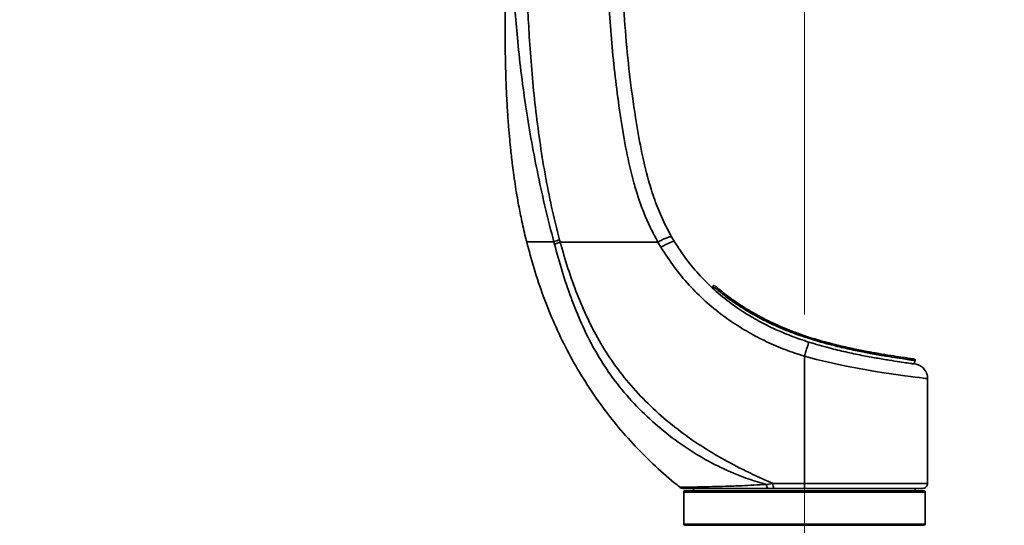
# Model space of a CAD drawing. Header units: millimetres. Extents: x 0 to 297, y 0 to 209.
# Tile 26 of 37: x 59 to 99, y 126 to 146. Entities that reach past the tile are written whole.
import ezdxf

# ---------------------------------------------------------------- set-up
doc = ezdxf.new("R2010")
doc.units = ezdxf.units.MM
doc.linetypes.add('CENTERX2', pattern=[20.32, 12.7, -2.54, 2.54, -2.54])
doc.layers.add('图层0', color=7, linetype='Continuous')
doc.styles.add('SLDTEXTSTYLE1', font='TXT', dxfattribs={"width": 0.7, "bigfont": 'bigfont'})
doc.styles.add('SLDTEXTSTYLE2', font='TXT', dxfattribs={"width": 0.7})
doc.dimstyles.new('SLDDIMSTYLE0', dxfattribs={"dimtxt": 4, "dimasz": 3, "dimexe": 0, "dimexo": 0.0625, "dimgap": 1, "dimtad": 2, "dimlfac": 10, "dimrnd": 1e-09, "dimzin": 12, "dimdsep": 46, "dimtxsty": 'SLDTEXTSTYLE2', "dimsah": 1, "dimcen": 0.09, "dimadec": 0, "dimazin": 3, "dimtfac": 1, "dimtofl": 0, "dimtmove": 0, "dimatfit": 3, "dimfxl": 0, "dimfrac": 2, "dimtolj": 1, "dimtzin": 12, "dimarcsym": 0})
doc.dimstyles.new('SLDDIMSTYLE4', dxfattribs={"dimtxt": 3.5, "dimasz": 3, "dimexe": 0, "dimexo": 0.0625, "dimgap": 0.875, "dimtad": 0, "dimtih": 1, "dimtoh": 1, "dimlfac": 3, "dimrnd": 1e-09, "dimzin": 12, "dimdsep": 46, "dimtxsty": 'SLDTEXTSTYLE2', "dimblk1": 'NONE', "dimblk2": 'NONE', "dimsah": 1, "dimcen": 0, "dimadec": 0, "dimazin": 3, "dimtol": 1, "dimtp": 0.03, "dimtm": -0.01, "dimtfac": 1, "dimtmove": 0, "dimatfit": 3, "dimldrblk": 'NONE', "dimfxl": 0, "dimfrac": 2, "dimtolj": 1, "dimarcsym": 0})
doc.dimstyles.new('SLDDIMSTYLE8', dxfattribs={"dimtxt": 3.5, "dimasz": 3, "dimexe": 0, "dimexo": 0.0625, "dimgap": 0.875, "dimtad": 0, "dimtih": 1, "dimtoh": 1, "dimlfac": 3, "dimrnd": 1e-09, "dimzin": 12, "dimdsep": 46, "dimtxsty": 'SLDTEXTSTYLE2', "dimblk1": 'NONE', "dimblk2": 'NONE', "dimsah": 1, "dimcen": 0, "dimadec": 0, "dimazin": 3, "dimtfac": 1, "dimtmove": 0, "dimatfit": 3, "dimldrblk": 'NONE', "dimfxl": 0, "dimfrac": 2, "dimtolj": 1, "dimtzin": 12, "dimarcsym": 0})

# ---------------------------------------------------------------- blocks, each defined once
blk = doc.blocks.new('_D_1')
at = {"layer": '图层0'}
for p, q in [((75.322, 119.247), (75.322, 124.2)), ((97.916, 119.701), (97.916, 124.2)), ((97.916, 123.2), (75.322, 123.2)), ((97.916, 123.2), (110.965, 123.2))]:
    blk.add_line(p, q, dxfattribs=at)
for points in [[(75.322, 123.2), (78.322, 122.75), (78.322, 123.65)], [(97.916, 123.2), (94.916, 123.65), (94.916, 122.75)]]:
    blk.add_solid(points, dxfattribs=at)
at = {"layer": '图层0', "insert": (103.982, 128.356), "char_height": 4, "attachment_point": 1, "style": 'SLDTEXTSTYLE2'}
blk.add_mtext('226', dxfattribs=at)
blk = doc.blocks.new('_D_4')
at = {"layer": '图层0'}
for p, q in [((75.972, 156.772), (53.302, 156.772)), ((54.302, 156.772), (54.302, 114.772)), ((72.822, 114.772), (53.302, 114.772))]:
    blk.add_line(p, q, dxfattribs=at)
for points in [[(54.302, 156.772), (53.852, 153.772), (54.752, 153.772)], [(54.302, 114.772), (54.752, 117.772), (53.852, 117.772)]]:
    blk.add_solid(points, dxfattribs=at)
at = {"layer": '图层0', "insert": (49.146, 132.28), "char_height": 4, "attachment_point": 1, "rotation": 90, "style": 'SLDTEXTSTYLE2'}
blk.add_mtext('420', dxfattribs=at)
blk = doc.blocks.new('_D_11')
at = {"layer": '图层0'}
for p, q in [((86.743, 175.172), (43.722, 175.172)), ((44.722, 54.772), (44.722, 175.172)), ((84.684, 54.772), (43.722, 54.772))]:
    blk.add_line(p, q, dxfattribs=at)
for start, end in [(63.4349, 116.5651), (243.4349, 296.5651)]:
    blk.add_arc((42.395, 114.972), 5.205, start, end, dxfattribs=at)
for points in [[(44.722, 175.172), (44.272, 172.172), (45.172, 172.172)], [(44.722, 54.772), (45.172, 57.772), (44.272, 57.772)]]:
    blk.add_solid(points, dxfattribs=at)
at = {"layer": '图层0', "insert": (39.566, 110.317), "char_height": 4, "attachment_point": 1, "rotation": 90, "style": 'SLDTEXTSTYLE2'}
blk.add_mtext('1204', dxfattribs=at)
blk = doc.blocks.new('SW_SYMBOL_HOLE_DEPTH')
at = {"layer": '图层0', "color": 0}
for p, q in [((0, 875), (800, 875)), ((400, 875), (400, 75)), ((100, 555), (400, 75)), ((700, 555), (400, 75))]:
    blk.add_line(p, q, dxfattribs=at)
blk = doc.blocks.new('_D_19')
at = {"layer": '图层0'}
blk.add_line((194.198, 127.557), (173.144, 127.557), dxfattribs=at)
at = {"layer": '图层0', "xscale": 0.004072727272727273, "yscale": 0.004072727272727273, "zscale": 0.004072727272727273}
blk.add_blockref('SW_SYMBOL_HOLE_DEPTH', (186.907, 127.843), dxfattribs=at)
at = {"layer": '图层0', "attachment_point": 1, "style": 'SLDTEXTSTYLE2'}
for s, insert, char_height in [('0.03', (182.252, 132.709), 2), ('+', (181.088, 132.709), 2), ('%%c', (173.144, 132.069), 3.5), ('4', (177.014, 132.069), 3.5), ('6', (190.573, 132.069), 3.5), ('0.01', (182.252, 130.381), 2), ('+', (181.088, 130.381), 2)]:
    blk.add_mtext(s, dxfattribs=dict(at, insert=insert, char_height=char_height))
blk = doc.blocks.new('_None')
blk = doc.blocks.new('_D_23')
at = {"layer": '图层0'}
blk.add_line((235.955, 182.979), (261.78, 182.979), dxfattribs=at)
at = {"layer": '图层0', "char_height": 3.5, "attachment_point": 1}
for s, insert, style in [('%%c', (241.616, 186.489), 'SLDTEXTSTYLE2'), ('贯穿', (253.565, 186.489), 'SLDTEXTSTYLE1'), ('6-', (237.542, 186.489), 'SLDTEXTSTYLE2'), ('6.6', (245.486, 186.489), 'SLDTEXTSTYLE2'), ('圆周均布', (241.514, 182.416), 'SLDTEXTSTYLE1')]:
    blk.add_mtext(s, dxfattribs=dict(at, insert=insert, style=style))

msp = doc.modelspace()

# ---------------------------------------------------------------- linework, layer by layer
at = {"color": 7, "linetype": 'Continuous', "lineweight": 35}
for p, q in [((85.083274, 137.484335), (85.198003, 137.289833)), ((80.325007, 137.193058), (80.299628, 137.288348)), ((80.559162, 137.272081), (80.324977, 137.193043)), ((84.528755, 137.272079), (84.527494, 137.27489)), ((84.648797, 137.066622), (84.528755, 137.272078)), ((85.200688, 137.286102), (85.146246, 137.378056)), ((86.758936, 135.482627), (86.738678, 135.420281)), ((90.472454, 132.641236), (90.473879, 132.642372)), ((90.472454, 132.641236), (90.472454, 127.472053)), ((94.92338, 132.326967), (94.966312, 132.459099)), ((95.472454, 127.472078), (95.472454, 131.728959)), ((85.572454, 127.122078), (85.572454, 125.822078)), ((85.622454, 127.172078), (95.322454, 127.172078)), ((85.972454, 127.272078), (85.972454, 127.172078)), ((89.197005, 127.468276), (88.937677, 127.435408)), ((89.231924, 127.272078), (88.987901, 127.272078)), ((94.972454, 127.172078), (94.972454, 127.272078)), ((95.372454, 125.822078), (95.372454, 127.122078)), ((95.322454, 125.772078), (85.622454, 125.772078))]:
    msp.add_line(p, q, dxfattribs=at)
at = {"color": 8, "linetype": 'Continuous', "lineweight": 35}
for p, q in [((95.372454, 127.122078), (85.572454, 127.122078)), ((85.572454, 125.822078), (95.372454, 125.822078))]:
    msp.add_line(p, q, dxfattribs=at)
at = {"color": 7, "linetype": 'Continuous', "lineweight": 35, "flags": 128}
for points in [[(85.143182, 137.382772), (85.120725, 137.422901), (85.083525, 137.489269)], [(84.648797, 137.066622), (84.748171, 137.124402), (84.845201, 137.176744), (84.936272, 137.221698), (85.017993, 137.257592), (85.087322, 137.283089), (85.141678, 137.297239), (85.179035, 137.299515), (85.198003, 137.289833)], [(93.068071, 132.823291), (93.073652, 132.821336), (93.078619, 132.81735), (93.082758, 132.811502), (93.085891, 132.804045), (93.087884, 132.795299), (93.088651, 132.78564), (93.088158, 132.775484), (93.086428, 132.765266)]]:
    msp.add_lwpolyline(points, dxfattribs=at)
at = {"color": 8, "linetype": 'Continuous', "lineweight": 35, "flags": 128}
msp.add_lwpolyline([(95.472311, 131.728976), (95.451947, 131.731368), (95.390794, 131.738663), (95.285015, 131.751612), (95.137207, 131.770123), (94.971983, 131.791255), (94.775992, 131.816923), (94.543532, 131.848169), (94.281807, 131.884489), (93.999142, 131.925255), (93.692514, 131.971501), (93.354148, 132.025186), (92.995504, 132.085436), (92.254154, 132.22248), (91.85473, 132.304296), (91.447169, 132.394319), (90.962981, 132.510941), (90.47246, 132.641234), (90.472454, 132.641236), (90.472454, 132.641236)], dxfattribs=at)
at = {"color": 7, "linetype": 'Continuous', "lineweight": 35}
for centre, radius, start, end in [((81.934964, 132.768514), 4.806581, 106.9467987, 109.890799), ((85.542686, 127.472078), 0.2, 232.2430016, 270.0012673), ((85.622454, 127.122078), 0.05, 90, 180), ((89.126588, 127.404111), 0.191486, 170.5932602, 223.5918814), ((89.50244, 127.421431), 0.309006, 171.280426, 208.9032187), ((95.272454, 127.472078), 0.2, 269.9999873, 0.6855262), ((95.322454, 127.122078), 0.05, 0, 90), ((85.622454, 125.822078), 0.05, 180, 270), ((95.322454, 125.822078), 0.05, 270, 0)]:
    msp.add_arc(centre, radius, start, end, dxfattribs=at)
for points, knots in [([(78.333188, 147.772075), (78.32909, 147.43961), (78.320983, 146.781873), (78.320419, 145.829319), (78.329476, 144.943665), (78.347923, 144.145722), (78.375859, 143.383339), (78.413115, 142.667931), (78.458564, 142.010853), (78.504435, 141.471711), (78.546481, 141.0472), (78.58099, 140.734699), (78.605181, 140.530967), (78.623315, 140.384393), (78.641223, 140.244186), (78.665581, 140.061437), (78.70558, 139.776607), (78.767786, 139.369407), (78.861649, 138.820752), (78.990056, 138.173111), (79.103597, 137.647563), (79.185123, 137.341178), (79.201306, 137.280363)], [0, 0, 0, 0, 0.094468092, 0.186891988, 0.270636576, 0.346111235, 0.413660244, 0.48738661, 0.549640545, 0.600788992, 0.64111749, 0.670841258, 0.690116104, 0.699408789, 0.71280394, 0.730275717, 0.751791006, 0.794523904, 0.847309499, 0.909922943, 0.982120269, 1, 1, 1, 1]), ([(80.299628, 137.288348), (80.185648, 137.733148), (79.957688, 138.622756), (79.661061, 139.968831), (79.396256, 141.321955), (79.16981, 142.682776), (78.98192, 144.050033), (78.791583, 145.74474), (78.706661, 146.988287), (78.653136, 147.77208)], [0, 0, 0, 0, 0.129804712, 0.259611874, 0.389420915, 0.5192287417, 0.6489979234, 0.778767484, 1, 1, 1, 1]), ([(79.204957, 147.772078), (79.204958, 147.772076), (79.230227, 147.002956), (79.28708, 145.778797), (79.413092, 144.103119), (79.549022, 142.742954), (79.722279, 141.386456), (79.939639, 140.035374), (80.200926, 138.691929), (80.422928, 137.808213), (80.533924, 137.366373)], [0, 0, 0, 0, 0.00000057, 0.219389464, 0.349205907, 0.479019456, 0.609152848, 0.739280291, 0.869645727, 1, 1, 1, 1]), ([(84.527494, 137.27489), (84.424667, 137.463961), (84.219007, 137.842115), (83.959188, 138.438813), (83.735146, 139.053949), (83.481972, 139.898345), (83.237222, 140.979042), (83.008395, 142.304138), (82.824701, 143.651349), (82.680507, 145.014849), (82.569388, 146.382827), (82.524773, 147.296697), (82.502453, 147.753893)], [0, 0, 0, 0, 0.060436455, 0.120876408, 0.182334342, 0.243803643, 0.367518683, 0.491725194, 0.618824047, 0.746088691, 0.872971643, 1, 1, 1, 1]), ([(83.09151, 147.772078), (83.093398, 147.727728), (83.12054, 147.090278), (83.195101, 145.860483), (83.364742, 144.08963), (83.583472, 142.4831), (83.8342, 141.042137), (84.092189, 139.923844), (84.389145, 138.982648), (84.694149, 138.212201), (84.953664, 137.726773), (85.083274, 137.484335)], [0, 0, 0, 0, 0.012544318, 0.180299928, 0.348138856, 0.51587413, 0.639868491, 0.763798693, 0.842529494, 0.92135398, 1, 1, 1, 1]), ([(84.527494, 137.27489), (84.586538, 137.30722), (84.704624, 137.37188), (84.866787, 137.445209), (84.994488, 137.490133), (85.054026, 137.497766), (85.07682, 137.491672), (85.081011, 137.486908), (85.083274, 137.484335)], [0, 0, 0, 0, 0.218018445, 0.43603689, 0.654055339, 0.872073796, 0.930923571, 1, 1, 1, 1]), ([(79.201109, 137.28023), (79.2962, 136.919155), (79.493699, 136.169222), (79.871747, 135.058219), (80.31765, 133.951502), (80.828216, 132.885908), (81.402048, 131.86381), (82.039103, 130.887995), (82.738337, 129.961354), (83.496598, 129.084415), (84.315789, 128.264234), (84.961234, 127.676146), (85.346073, 127.379634), (85.424234, 127.319412)], [0, 0, 0, 0, 0.093608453, 0.194419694, 0.294035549, 0.392660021, 0.490499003, 0.587760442, 0.684654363, 0.781392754, 0.878189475, 0.975260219, 1, 1, 1, 1]), ([(88.937677, 127.435408), (88.878614, 127.450075), (88.558515, 127.529567), (87.885756, 127.754145), (86.942794, 128.165961), (85.937061, 128.734498), (84.974614, 129.405014), (84.07016, 130.178925), (83.244353, 131.039703), (82.521158, 131.96183), (81.914601, 132.940698), (81.413218, 133.957925), (80.990174, 135.014764), (80.628808, 136.09566), (80.426103, 136.827793), (80.324976, 137.193046)], [0, 0, 0, 0, 0.013456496, 0.072929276, 0.156909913, 0.240926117, 0.327586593, 0.414678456, 0.501744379, 0.588369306, 0.670265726, 0.752450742, 0.835006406, 0.917686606, 1, 1, 1, 1]), ([(80.533924, 137.366373), (80.542307, 137.334935), (80.550691, 137.303494), (80.559162, 137.27208), (80.559163, 137.272078)], [0, 0, 0, 0, 0.999938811, 1, 1, 1, 1]), ([(84.528755, 137.272078), (84.231277, 137.272078), (83.636766, 137.272078), (82.66993, 137.272078), (81.632708, 137.272078), (80.917311, 137.272078), (80.55916, 137.272078)], [0, 0, 0, 0, 0.217920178, 0.435513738, 0.717399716, 1, 1, 1, 1]), ([(80.559163, 137.272078), (80.660214, 136.915725), (80.862774, 136.201401), (81.237185, 135.153552), (81.675826, 134.132695), (82.191371, 133.153135), (82.802616, 132.213531), (83.518375, 131.329345), (84.3258, 130.50264), (85.202666, 129.750253), (86.131654, 129.079422), (87.102202, 128.488206), (88.004493, 128.014465), (88.707836, 127.683894), (89.07443, 127.522305), (89.197005, 127.468276)], [0, 0, 0, 0, 0.081109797, 0.162587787, 0.244012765, 0.325141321, 0.405956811, 0.49065478, 0.575698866, 0.66081638, 0.745614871, 0.828619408, 0.911643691, 0.970457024, 1, 1, 1, 1]), ([(85.198003, 137.289833), (85.35602, 137.045991), (85.672049, 136.558314), (86.242692, 135.883037), (86.88137, 135.259916), (87.546695, 134.731169), (88.210053, 134.292942), (88.866081, 133.927134), (89.559893, 133.605793), (90.164143, 133.372867), (90.532204, 133.252823), (90.65275, 133.213506)], [0, 0, 0, 0, 0.124920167, 0.249837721, 0.379910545, 0.510003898, 0.617586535, 0.725170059, 0.835723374, 0.946196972, 1, 1, 1, 1]), ([(90.473879, 132.642372), (90.473403, 132.642518), (90.341136, 132.682979), (89.947454, 132.808126), (89.30486, 133.051673), (88.559492, 133.405953), (87.84084, 133.817548), (87.126972, 134.303398), (86.435647, 134.869005), (85.773948, 135.528047), (85.166689, 136.257885), (84.821431, 136.797037), (84.648797, 137.066622)], [0, 0, 0, 0, 0.000196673, 0.054714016, 0.16335263, 0.272061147, 0.384599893, 0.49713544, 0.6204687, 0.74379018, 0.871890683, 1, 1, 1, 1]), ([(86.813798, 135.518346), (86.812996, 135.518543), (86.806741, 135.52008), (86.79411, 135.518127), (86.777854, 135.511093), (86.765641, 135.498259), (86.759485, 135.487546), (86.758783, 135.481832), (86.758773, 135.481749)], [0, 0, 0, 0, 0.03441333, 0.268545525, 0.509908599, 0.760579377, 0.996556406, 1, 1, 1, 1]), ([(86.853955, 135.494327), (86.858509, 135.490352), (86.869601, 135.480671), (86.990083, 135.377021), (87.194788, 135.210808), (87.489972, 134.986534), (87.875743, 134.717086), (88.353185, 134.417823), (88.916105, 134.108052), (89.546944, 133.814637), (90.211763, 133.554483), (90.889835, 133.334887), (91.558921, 133.149795), (92.211511, 132.995044), (92.713696, 132.890526), (92.986712, 132.838727), (93.068071, 132.823291)], [0, 0, 0, 0, 0.050477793, 0.122958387, 0.195460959, 0.271007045, 0.346563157, 0.426986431, 0.507385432, 0.587086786, 0.666771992, 0.741772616, 0.81678784, 0.892349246, 0.967920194, 1, 1, 1, 1]), ([(90.517439, 133.456557), (90.355446, 133.513972), (90.013885, 133.635029), (89.487253, 133.851928), (88.923742, 134.111262), (88.549665, 134.318154), (88.3553, 134.425653)], [0, 0, 0, 0, 0.215904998, 0.455233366, 0.716945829, 1, 1, 1, 1]), ([(90.473879, 132.642372), (90.494267, 132.70667), (90.535043, 132.835265), (90.588918, 133.006291), (90.629564, 133.136273), (90.649035, 133.199708), (90.652833, 133.213115), (90.652759, 133.213461), (90.65275, 133.213506)], [0, 0, 0, 0, 0.214714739, 0.429429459, 0.644144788, 0.858861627, 0.981745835, 1, 1, 1, 1]), ([(90.65275, 133.213506), (90.790217, 133.17115), (91.066526, 133.086015), (91.571675, 132.948837), (92.164198, 132.805914), (92.810161, 132.671305), (93.40564, 132.561399), (93.920626, 132.475652), (94.34657, 132.409909), (94.616645, 132.370295), (94.777443, 132.347394), (94.868305, 132.334728), (94.92649, 132.326882), (94.933861, 132.325906), (94.937546, 132.325418)], [0, 0, 0, 0, 0.062643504, 0.125913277, 0.2302575, 0.337639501, 0.443235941, 0.551917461, 0.657303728, 0.765702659, 0.823287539, 0.880872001, 0.940436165, 1, 1, 1, 1]), ([(93.068071, 132.823291), (93.116921, 132.814232), (93.356706, 132.769763), (93.758201, 132.70102), (94.20625, 132.630356), (94.560017, 132.577731), (94.796541, 132.544089), (94.918986, 132.527568), (94.912199, 132.528488), (94.90972, 132.528824)], [0, 0, 0, 0, 0.043645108, 0.2142336, 0.38961627, 0.55896304, 0.733116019, 0.90249289, 1, 1, 1, 1]), ([(94.96529, 132.459), (94.966663, 132.462241), (94.97055, 132.471408), (94.969382, 132.4869), (94.963853, 132.501492), (94.956166, 132.511552), (94.949242, 132.517632), (94.944982, 132.519888), (94.943715, 132.52056)], [0, 0, 0, 0, 0.145987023, 0.412959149, 0.620409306, 0.792752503, 0.938332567, 1, 1, 1, 1]), ([(95.468992, 131.728758), (95.468168, 131.763851), (95.466398, 131.83913), (95.433557, 131.947474), (95.383727, 132.046988), (95.321945, 132.128764), (95.254392, 132.193268), (95.185747, 132.24165), (95.120815, 132.275703), (95.063326, 132.297911), (95.018921, 132.310642), (94.988327, 132.317199), (94.977104, 132.319192), (94.974055, 132.319734)], [0, 0, 0, 0, 0.124801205, 0.267715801, 0.399274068, 0.52048278, 0.631376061, 0.73130996, 0.819028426, 0.892682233, 0.949831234, 0.986367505, 1, 1, 1, 1]), ([(88.987901, 127.272078), (88.822471, 127.272078), (88.49159, 127.272078), (87.952581, 127.272078), (87.3875, 127.272078), (86.822181, 127.272078), (86.340713, 127.272078), (85.954251, 127.272078), (85.688248, 127.272078), (85.557592, 127.272078), (85.549929, 127.272078), (85.547111, 127.272078)], [0, 0, 0, 0, 0.084007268, 0.168025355, 0.289533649, 0.411067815, 0.538366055, 0.66567412, 0.795176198, 0.924676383, 1, 1, 1, 1]), ([(89.197005, 127.468276), (89.285139, 127.469192), (89.539763, 127.471838), (89.963313, 127.475926), (90.302415, 127.473329), (90.47246, 127.472027)], [0, 0, 0, 0, 0.208806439, 0.60324838, 1, 1, 1, 1]), ([(90.472455, 127.272078), (90.26507, 127.272078), (89.848313, 127.272078), (89.438039, 127.272078), (89.231924, 127.272078)], [0, 0, 0, 0, 0.497616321, 1, 1, 1, 1]), ([(95.268388, 127.272078), (95.269457, 127.272078), (95.273518, 127.272078), (95.233566, 127.272078), (95.129708, 127.272078), (94.956534, 127.272078), (94.74125, 127.272078), (94.464025, 127.272078), (94.131942, 127.272078), (93.76484, 127.272078), (93.34895, 127.272078), (92.894531, 127.272078), (92.416942, 127.272078), (91.90915, 127.272078), (91.383758, 127.272078), (90.946062, 127.272078), (90.640789, 127.272078), (90.472454, 127.272078)], [0, 0, 0, 0, 0.019456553, 0.073960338, 0.179754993, 0.234236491, 0.288717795, 0.394482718, 0.44894693, 0.503410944, 0.609221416, 0.663710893, 0.718200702, 0.824020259, 0.87851544, 0.933010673, 1, 1, 1, 1])]:
    msp.add_open_spline(points, degree=3, knots=knots, dxfattribs=at)
at = {"color": 8, "linetype": 'Continuous', "lineweight": 35}
for points, knots in [([(80.299628, 137.288348), (80.167106, 137.287985), (79.898642, 137.28725), (79.586513, 137.285943), (79.347839, 137.284494), (79.222456, 137.282951), (79.175819, 137.281881), (79.200769, 137.28136), (79.201045, 137.281354)], [0, 0, 0, 0, 0.1908983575, 0.3867229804, 0.5884724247, 0.7960777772, 0.9977396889, 1, 1, 1, 1]), ([(93.086428, 132.765266), (93.003986, 132.78103), (92.729787, 132.833463), (92.221311, 132.939763), (91.562448, 133.096652), (90.880878, 133.285045), (90.196511, 133.50697), (89.633806, 133.72532), (89.199428, 133.918341), (88.783127, 134.119655), (88.302438, 134.381798), (87.81869, 134.683547), (87.42261, 134.957968), (87.123621, 135.183386), (86.911719, 135.354197), (86.781641, 135.464983), (86.769394, 135.475881), (86.763469, 135.481154)], [0, 0, 0, 0, 0.031471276, 0.10467277, 0.179840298, 0.252540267, 0.327300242, 0.404415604, 0.444289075, 0.484164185, 0.562005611, 0.642171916, 0.715370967, 0.790419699, 0.860566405, 0.932542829, 1, 1, 1, 1]), ([(94.952376, 132.463627), (94.954795, 132.463296), (94.961865, 132.462328), (94.840566, 132.478916), (94.600485, 132.513523), (94.246781, 132.566747), (93.79021, 132.639531), (93.38422, 132.709591), (93.135919, 132.756013), (93.086428, 132.765266)], [0, 0, 0, 0, 0.0908029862, 0.2654071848, 0.4350434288, 0.6095290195, 0.7804731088, 0.956243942, 1, 1, 1, 1]), ([(85.421804, 127.316294), (85.424622, 127.316327), (85.432261, 127.316416), (85.563732, 127.31866), (85.831211, 127.323132), (86.220474, 127.330365), (86.7075, 127.340872), (87.284618, 127.356928), (87.862946, 127.377173), (88.420883, 127.403887), (88.764559, 127.424849), (88.937677, 127.435408)], [0, 0, 0, 0, 0.075174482, 0.203816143, 0.332574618, 0.457843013, 0.586379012, 0.706709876, 0.830086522, 0.914410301, 1, 1, 1, 1]), ([(90.472454, 127.472078), (90.472456, 127.472078), (90.647716, 127.472078), (91.100026, 127.472079), (91.687284, 127.47208), (92.222274, 127.472081), (92.740483, 127.47208), (93.229207, 127.472076), (93.67633, 127.472077), (94.092765, 127.472079), (94.459895, 127.472078), (94.768772, 127.472076), (95.036497, 127.472075), (95.241684, 127.472076), (95.375926, 127.472077), (95.457826, 127.472078), (95.457865, 127.472078), (95.457887, 127.472078)], [0, 0, 0, 0, 0.000000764, 0.066991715, 0.172817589, 0.227315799, 0.281813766, 0.387628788, 0.442120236, 0.496611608, 0.602380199, 0.656846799, 0.711313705, 0.817114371, 0.871599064, 0.926083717, 1, 1, 1, 1])]:
    msp.add_open_spline(points, degree=3, knots=knots, dxfattribs=at)
at = {"color": 7, "linetype": 'Continuous', "lineweight": 35}
msp.add_open_spline([(90.472454, 127.472078), (90.472454, 127.445871), (90.472454, 127.393456), (90.472454, 127.327347), (90.472454, 127.281097), (90.472454, 127.275084), (90.472454, 127.272078)], degree=3, dxfattribs=at)
at = {"layer": '图层0', "linetype": 'CENTERX2', "lineweight": 18, "ltscale": 2}
msp.add_line((90.472454, 53.047241), (90.472454, 175.157055), dxfattribs=at)

# ---------------------------------------------------------------- dimensions: what is measured, and where the dimension line sits
at = {"layer": '图层0'}
for p1, text, dimstyle, picture, middle in [((1.460603, 1.090802), '6-<> 贯穿\\P圆周均布', 'SLDDIMSTYLE8', '_D_23', (249.661422, 182.477751)), ((0.850783, 0.600831), '<>{\\fGDT;x}6', 'SLDDIMSTYLE4', '_D_19', (182.877267, 130.093851))]:
    dim = msp.add_diameter_dim_2p(p1=p1, p2=(0, 0), text=text, dimstyle=dimstyle, dxfattribs=at)
    dim.commit()
    dim.dimension.update_dxf_attribs({"geometry": picture, "text_midpoint": middle, "dimtype": 163})
dim = msp.add_linear_dim(base=(44.722454, 175.172078), p1=(85.684057, 54.772078), p2=(87.743482, 175.172078), angle=90, text='(<>)', dimstyle='SLDDIMSTYLE0', dxfattribs=at)
dim.commit()
dim.dimension.update_dxf_attribs({"geometry": '_D_11', "text_midpoint": (44.722454, 114.972078), "dimtype": 160})
dim = msp.add_linear_dim(base=(54.302107, 114.772078), p1=(76.972454, 156.772078), p2=(73.822454, 114.772078), angle=90, dimstyle='SLDDIMSTYLE0', dxfattribs=at)
dim.commit()
dim.dimension.update_dxf_attribs({"geometry": '_D_4', "text_midpoint": (54.302107, 135.772078), "dimtype": 160})
dim = msp.add_linear_dim(base=(75.322454, 123.200158), p1=(97.915699, 118.701134), p2=(75.322454, 118.247078), dimstyle='SLDDIMSTYLE0', dxfattribs=at)
dim.commit()
dim.dimension.update_dxf_attribs({"geometry": '_D_1', "text_midpoint": (107.473571, 123.200158), "dimtype": 160})

doc.saveas('drawing.dxf')
